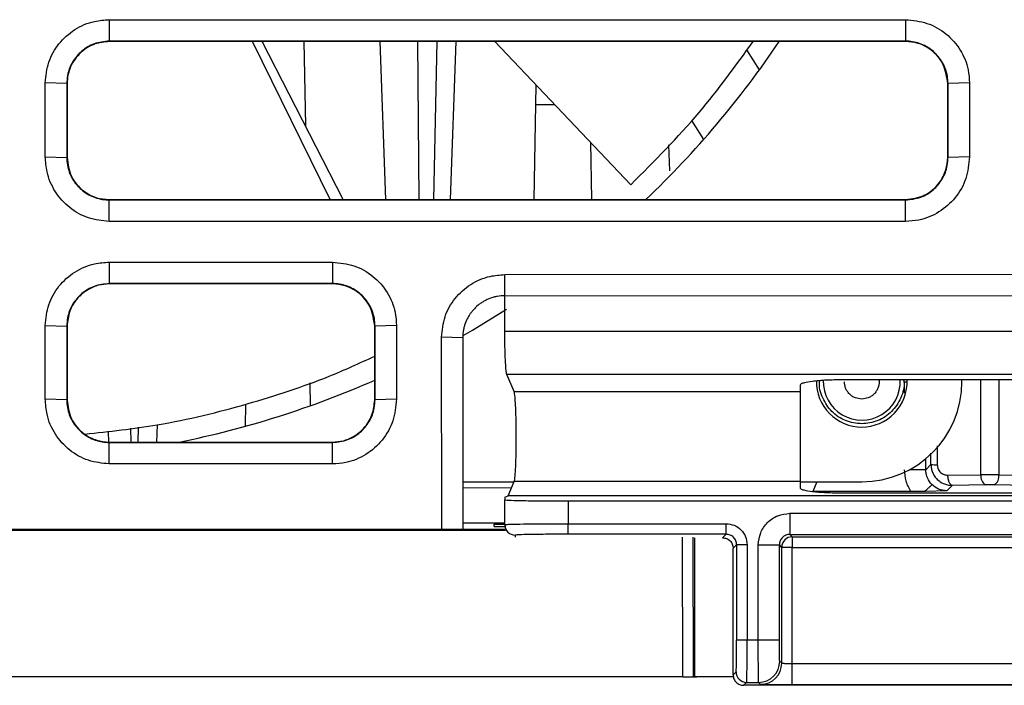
# Model space of a CAD drawing. Header units: millimetres. Extents: x -0.57 to 0.95, y -0.4 to 0.71.
# Tile 5 of 256: x 0.0545 to 0.1012, y -0.3821 to -0.3505. Entities that reach past the tile are written whole.
import ezdxf

# ---------------------------------------------------------------- set-up
doc = ezdxf.new("R2010")
doc.units = ezdxf.units.MM
doc.layers.add('FORMAT', color=7, linetype='Continuous')

msp = doc.modelspace()

# ---------------------------------------------------------------- linework, layer by layer
at = {"layer": 'FORMAT', "color": 7, "linetype": 'Continuous', "lineweight": 25}
for p, q in [((0.058713, -0.350526), (0.096469, -0.350526)), ((0.058713, -0.350526), (0.058713, -0.351542)), ((0.096469, -0.350526), (0.096469, -0.351542)), ((0.096469, -0.351542), (0.058713, -0.351542)), ((0.058713, -0.35156), (0.058713, -0.351542)), ((0.096469, -0.35156), (0.058713, -0.35156)), ((0.069193, -0.35906), (0.065502, -0.35156)), ((0.069798, -0.35906), (0.065968, -0.35156)), ((0.067943, -0.35156), (0.068013, -0.355563)), ((0.071541, -0.35156), (0.071803, -0.35906)), ((0.073325, -0.35156), (0.073391, -0.35906)), ((0.074246, -0.35156), (0.074083, -0.35906)), ((0.075146, -0.35156), (0.074884, -0.35906)), ((0.076993, -0.35156), (0.083443, -0.358351)), ((0.096469, -0.35156), (0.096469, -0.351542)), ((0.089539, -0.35291), (0.088942, -0.351955)), ((0.055678, -0.357025), (0.055678, -0.353525)), ((0.056695, -0.35356), (0.055678, -0.353525)), ((0.056695, -0.35356), (0.056695, -0.35706)), ((0.056695, -0.35356), (0.056713, -0.35356)), ((0.056713, -0.35356), (0.056713, -0.35706)), ((0.078864, -0.35906), (0.078959, -0.353629)), ((0.098469, -0.35706), (0.098469, -0.35356)), ((0.098469, -0.35356), (0.098486, -0.35356)), ((0.099504, -0.353525), (0.098486, -0.35356)), ((0.098486, -0.35706), (0.098486, -0.35356)), ((0.078943, -0.354547), (0.07983, -0.354547)), ((0.086321, -0.355308), (0.086888, -0.356216)), ((0.081526, -0.356333), (0.081574, -0.35906)), ((0.085237, -0.356454), (0.085281, -0.357695)), ((0.055678, -0.357025), (0.056695, -0.35706)), ((0.056713, -0.35706), (0.056695, -0.35706)), ((0.098469, -0.35706), (0.098486, -0.35706)), ((0.099504, -0.357025), (0.098486, -0.35706)), ((0.058713, -0.35906), (0.058713, -0.359077)), ((0.058713, -0.35906), (0.096469, -0.35906)), ((0.058713, -0.360094), (0.058713, -0.359077)), ((0.058713, -0.359077), (0.096469, -0.359077)), ((0.096469, -0.35906), (0.096469, -0.359077)), ((0.096469, -0.360094), (0.096469, -0.359077)), ((0.096469, -0.360094), (0.058713, -0.360094)), ((0.058713, -0.362026), (0.069297, -0.362026)), ((0.058713, -0.362026), (0.058713, -0.363042)), ((0.069297, -0.362026), (0.069297, -0.363042)), ((0.077468, -0.362619), (0.123468, -0.362589)), ((0.077469, -0.363618), (0.077468, -0.362619)), ((0.069297, -0.363042), (0.058713, -0.363042)), ((0.058713, -0.36306), (0.058713, -0.363042)), ((0.069297, -0.36306), (0.058713, -0.36306)), ((0.069297, -0.36306), (0.069297, -0.363042)), ((0.077469, -0.363618), (0.123469, -0.363589)), ((0.077469, -0.365305), (0.077469, -0.363618)), ((0.055678, -0.368525), (0.055678, -0.365025)), ((0.055678, -0.365025), (0.056695, -0.36506)), ((0.056695, -0.36506), (0.056695, -0.36856)), ((0.056713, -0.36506), (0.056695, -0.36506)), ((0.056713, -0.36506), (0.056713, -0.36856)), ((0.071297, -0.36506), (0.071314, -0.36506)), ((0.071297, -0.36856), (0.071297, -0.36506)), ((0.072332, -0.365025), (0.071314, -0.36506)), ((0.071314, -0.36856), (0.071314, -0.36506)), ((0.077469, -0.365305), (0.123469, -0.365304)), ((0.074476, -0.374698), (0.07447, -0.365585)), ((0.07547, -0.365619), (0.07447, -0.365585)), ((0.07547, -0.365619), (0.075476, -0.374663)), ((0.123373, -0.367358), (0.077564, -0.367359)), ((0.077909, -0.368163), (0.077564, -0.367359)), ((0.068225, -0.367745), (0.068244, -0.368836)), ((0.091469, -0.367853), (0.091469, -0.368162)), ((0.107469, -0.367607), (0.093469, -0.367607)), ((0.096428, -0.368244), (0.096428, -0.367695)), ((0.096428, -0.367695), (0.096544, -0.367695)), ((0.099144, -0.367695), (0.099144, -0.367607)), ((0.100048, -0.372106), (0.100047, -0.367607)), ((0.10089, -0.367607), (0.100889, -0.372106)), ((0.077909, -0.368163), (0.091469, -0.368162)), ((0.056695, -0.36856), (0.055678, -0.368525)), ((0.056695, -0.36856), (0.056713, -0.36856)), ((0.065176, -0.369807), (0.065194, -0.36876)), ((0.071297, -0.36856), (0.071314, -0.36856)), ((0.072332, -0.368525), (0.071314, -0.36856)), ((0.060986, -0.369741), (0.060958, -0.37056)), ((0.058662, -0.37004), (0.05868, -0.370576)), ((0.059721, -0.369903), (0.05973, -0.37056)), ((0.060083, -0.369857), (0.060071, -0.37056)), ((0.058713, -0.37056), (0.058713, -0.370577)), ((0.058713, -0.37056), (0.069297, -0.37056)), ((0.058713, -0.371594), (0.058713, -0.370577)), ((0.058713, -0.370577), (0.069297, -0.370577)), ((0.069297, -0.37056), (0.069297, -0.370577)), ((0.069297, -0.371594), (0.069297, -0.370577)), ((0.097676, -0.371621), (0.097677, -0.371088)), ((0.097977, -0.370733), (0.097976, -0.371638)), ((0.069297, -0.371594), (0.058713, -0.371594)), ((0.097427, -0.371869), (0.097427, -0.37135)), ((0.097427, -0.371869), (0.097676, -0.371621)), ((0.097427, -0.371869), (0.096661, -0.371869)), ((0.09848, -0.372131), (0.100048, -0.372106)), ((0.100889, -0.372106), (0.104327, -0.372159)), ((0.075474, -0.372445), (0.077911, -0.372445)), ((0.077626, -0.373114), (0.077917, -0.372431)), ((0.091469, -0.37243), (0.077917, -0.372431)), ((0.091469, -0.37243), (0.091469, -0.37274)), ((0.091469, -0.372445), (0.094394, -0.372445)), ((0.092269, -0.372445), (0.092072, -0.372903)), ((0.075474, -0.372736), (0.077793, -0.372721)), ((0.096716, -0.372903), (0.092072, -0.372903)), ((0.107469, -0.372985), (0.093469, -0.372985)), ((0.098427, -0.372869), (0.097399, -0.372897)), ((0.098683, -0.372613), (0.098427, -0.372869)), ((0.100258, -0.372588), (0.098683, -0.372613)), ((0.104133, -0.372641), (0.100679, -0.372588)), ((0.077469, -0.373167), (0.077626, -0.373114)), ((0.077469, -0.373167), (0.077469, -0.373299)), ((0.077469, -0.374474), (0.077469, -0.373299)), ((0.123312, -0.373113), (0.077626, -0.373114)), ((0.080469, -0.373351), (0.120469, -0.37335)), ((0.080469, -0.373351), (0.080469, -0.374431)), ((0.090986, -0.373939), (0.109952, -0.373939)), ((0.090986, -0.373939), (0.090986, -0.374939)), ((0.075475, -0.374383), (0.077469, -0.374383)), ((0.080469, -0.374431), (0.08796, -0.374431)), ((0.080469, -0.374931), (0.080469, -0.374431)), ((0.08796, -0.37493), (0.08796, -0.374431)), ((0.006347, -0.374698), (0.077469, -0.374698)), ((0.077506, -0.37475), (0.044206, -0.37475)), ((0.076969, -0.374558), (0.076969, -0.374453)), ((0.076969, -0.374453), (0.077469, -0.374453)), ((0.076969, -0.374558), (0.077469, -0.374558)), ((0.077469, -0.374474), (0.077469, -0.374606)), ((0.077969, -0.375062), (0.077969, -0.374974)), ((0.08796, -0.37493), (0.080469, -0.374931)), ((0.085909, -0.381695), (0.085893, -0.375062)), ((0.086409, -0.381693), (0.086393, -0.375071)), ((0.086462, -0.375105), (0.086462, -0.381695)), ((0.087794, -0.375096), (0.08796, -0.37493)), ((0.090986, -0.374939), (0.109952, -0.374939)), ((0.090986, -0.374939), (0.0911, -0.375053)), ((0.0911, -0.375053), (0.109838, -0.375052)), ((0.0911, -0.375053), (0.0911, -0.375553)), ((0.088294, -0.375596), (0.08846, -0.37543)), ((0.088295, -0.381597), (0.088294, -0.375596)), ((0.08846, -0.37543), (0.08846, -0.379956)), ((0.08896, -0.37543), (0.08846, -0.37543)), ((0.08896, -0.37543), (0.08896, -0.379956)), ((0.089486, -0.379956), (0.089486, -0.375439)), ((0.089486, -0.375439), (0.090486, -0.375439)), ((0.090486, -0.379956), (0.090486, -0.375439)), ((0.0906, -0.375553), (0.090486, -0.375439)), ((0.0906, -0.381053), (0.0906, -0.375553)), ((0.0911, -0.375553), (0.109838, -0.375552)), ((0.0911, -0.381079), (0.0911, -0.375553)), ((0.08896, -0.379956), (0.08846, -0.379956)), ((0.089486, -0.379956), (0.08896, -0.379956)), ((0.090486, -0.379956), (0.089486, -0.379956)), ((0.090503, -0.380956), (0.0906, -0.381053)), ((0.109838, -0.381078), (0.0911, -0.381079)), ((0.0911, -0.382079), (0.0911, -0.381079)), ((0.085909, -0.381695), (0.043964, -0.381695)), ((0.054969, -0.381695), (0.054969, -0.381701)), ((0.064969, -0.381701), (0.064969, -0.381695)), ((0.068469, -0.381695), (0.068469, -0.381704)), ((0.078469, -0.381701), (0.078469, -0.381695)), ((0.081969, -0.381695), (0.081969, -0.381703)), ((0.086317, -0.381695), (0.086566, -0.381695)), ((0.086409, -0.381693), (0.086462, -0.381695)), ((0.088305, -0.381695), (0.086462, -0.381695)), ((0.088295, -0.381597), (0.088435, -0.381456)), ((0.088935, -0.381956), (0.088794, -0.382096)), ((0.112144, -0.382096), (0.088794, -0.382096)), ((0.088935, -0.381956), (0.089504, -0.381956)), ((0.0896, -0.382053), (0.089504, -0.381956)), ((0.109838, -0.382078), (0.0911, -0.382079))]:
    msp.add_line(p, q, dxfattribs=at)
at = {"layer": 'FORMAT', "color": 7, "linetype": 'Continuous', "lineweight": 25, "flags": 128}
msp.add_lwpolyline([(0.075497, -0.365501), (0.07593, -0.365249), (0.077543, -0.364257)], dxfattribs=at)
at = {"layer": 'FORMAT', "color": 7, "linetype": 'Continuous', "lineweight": 25}
for centre, radius, start, end in [((0.053144, -0.326445), 0.045, 313.550526, 326.075471), ((0.053144, -0.326445), 0.045, 281.385079, 293.791145), ((0.094394, -0.367695), 0.00215, 178.909223, 270), ((0.094394, -0.367695), 0.0018241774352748, 178.108222, 2.763275), ((0.094394, -0.367695), 0.00215, 270, 2.344453), ((0.094394, -0.367695), 0.0047500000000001, 270, 0), ((0.097929, -0.369851), 0.001787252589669, 261.851361, 271.47837), ((0.100517, -0.372188), 0.0004759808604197, 170.012921, 237.112109), ((0.100421, -0.372188), 0.0004759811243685, 302.887803, 9.986997), ((0.077969, -0.374474), 0.0004999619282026, 180.005641, 270.00564), ((0.0911, -0.375553), 0.0005001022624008, 90.021714, 179.98084), ((0.089503, -0.380956), 0.0010002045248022, 270.021714, 359.98084), ((0.0896, -0.381053), 0.0010002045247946, 270.021714, 359.98084), ((0.088935, -0.381456), 0.0005001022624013, 180.021714, 269.98084)]:
    msp.add_arc(centre, radius, start, end, dxfattribs=at)
for points, knots in [([(0.0556780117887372, -0.3535249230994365), (0.0557110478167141, -0.3531914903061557), (0.0557771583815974, -0.3525242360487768), (0.0562898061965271, -0.3516318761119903), (0.0570473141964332, -0.3509517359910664), (0.0579035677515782, -0.3505804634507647), (0.0584775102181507, -0.3505415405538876), (0.0587128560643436, -0.3505255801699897)], [0, 0, 0, 0, 0.2111252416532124, 0.4224965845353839, 0.6357732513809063, 0.8506483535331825, 1, 1, 1, 1]), ([(0.0964687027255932, -0.3505255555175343), (0.0968141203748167, -0.3505593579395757), (0.0975046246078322, -0.3506269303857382), (0.0984211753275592, -0.3511556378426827), (0.0991050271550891, -0.3519302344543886), (0.0994555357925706, -0.3527699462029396), (0.0994902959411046, -0.3533161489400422), (0.0995035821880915, -0.3535249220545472)], [0, 0, 0, 0, 0.2185612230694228, 0.4369129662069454, 0.6529805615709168, 0.8673600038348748, 1, 1, 1, 1]), ([(0.0587128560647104, -0.351542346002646), (0.0584683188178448, -0.3515682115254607), (0.0579968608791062, -0.3516180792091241), (0.057386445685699, -0.3519914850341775), (0.0569438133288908, -0.3525147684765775), (0.0567240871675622, -0.353071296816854), (0.0567031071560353, -0.3534284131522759), (0.0566953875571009, -0.3535598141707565)], [0, 0, 0, 0, 0.2312203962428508, 0.4457835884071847, 0.6603616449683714, 0.8750300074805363, 1, 1, 1, 1]), ([(0.0587128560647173, -0.351559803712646), (0.0584826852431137, -0.3515830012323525), (0.0579898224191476, -0.351632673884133), (0.0574354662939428, -0.3519821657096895), (0.0570739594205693, -0.3523873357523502), (0.0568671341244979, -0.3527544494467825), (0.0567367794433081, -0.3531516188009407), (0.0567207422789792, -0.3534252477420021), (0.0567128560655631, -0.3535598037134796)], [0, 0, 0, 0, 0.2195648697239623, 0.470152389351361, 0.6034391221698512, 0.7381118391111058, 0.8712175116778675, 1, 1, 1, 1]), ([(0.0834425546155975, -0.3583510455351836), (0.0845612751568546, -0.3572305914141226), (0.0867105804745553, -0.3550779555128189), (0.088422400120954, -0.3527000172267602), (0.0892432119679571, -0.3515598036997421)], [0, 0, 0, 0, 0.5205033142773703, 1, 1, 1, 1]), ([(0.0984861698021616, -0.3535598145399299), (0.0984796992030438, -0.3534398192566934), (0.0984610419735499, -0.3530938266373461), (0.098255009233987, -0.3525449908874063), (0.0978203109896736, -0.3520100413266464), (0.0972309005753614, -0.3516507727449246), (0.0967512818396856, -0.3515461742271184), (0.0964971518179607, -0.3515427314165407), (0.096468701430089, -0.3515423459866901)], [0, 0, 0, 0, 0.1140965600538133, 0.3289843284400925, 0.5438137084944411, 0.7584350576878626, 0.9729562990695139, 0.9999999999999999, 0.9999999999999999, 0.9999999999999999, 0.9999999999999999]), ([(0.0984687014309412, -0.353559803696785), (0.0984272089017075, -0.353252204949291), (0.0983436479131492, -0.3526327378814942), (0.0977609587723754, -0.3519679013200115), (0.0970978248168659, -0.3516154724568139), (0.0966696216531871, -0.3515775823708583), (0.096468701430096, -0.3515598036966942)], [0, 0, 0, 0, 0.2930965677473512, 0.5902614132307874, 0.807743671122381, 1, 1, 1, 1]), ([(0.0995035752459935, -0.3535249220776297), (0.0995036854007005, -0.3540003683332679), (0.0995038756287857, -0.3548214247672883), (0.0995036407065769, -0.3559880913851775), (0.099503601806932, -0.3566793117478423), (0.0995035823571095, -0.3570249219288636)], [0, 0, 0, 0, 0.4075253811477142, 0.7037626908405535, 1, 1, 1, 1]), ([(0.0587128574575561, -0.3600940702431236), (0.0583759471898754, -0.3600608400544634), (0.0577017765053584, -0.359994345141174), (0.0567998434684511, -0.3594772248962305), (0.0561117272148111, -0.3587127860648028), (0.0557343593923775, -0.3578464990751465), (0.0556944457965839, -0.3572646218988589), (0.0556780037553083, -0.3570249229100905)], [0, 0, 0, 0, 0.2107484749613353, 0.4217159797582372, 0.6347445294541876, 0.8495363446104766, 1, 1, 1, 1]), ([(0.0566953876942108, -0.3570598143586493), (0.0567019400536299, -0.3571812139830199), (0.0567206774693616, -0.3575283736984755), (0.0569280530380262, -0.3580777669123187), (0.057363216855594, -0.3586115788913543), (0.0579528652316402, -0.3589698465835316), (0.0584317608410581, -0.359073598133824), (0.0586851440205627, -0.35907693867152), (0.0587128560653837, -0.359077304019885)], [0, 0, 0, 0, 0.1154174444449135, 0.3300528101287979, 0.5446659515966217, 0.7591705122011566, 0.9736609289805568, 1, 1, 1, 1]), ([(0.0567128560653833, -0.3570598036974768), (0.0567543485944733, -0.3573674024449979), (0.0568379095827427, -0.3579868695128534), (0.0574205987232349, -0.3586517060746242), (0.0580837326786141, -0.3590041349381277), (0.0585119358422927, -0.3590420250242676), (0.0587128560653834, -0.3590598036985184)], [0, 0, 0, 0, 0.2930965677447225, 0.5902614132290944, 0.807743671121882, 1, 1, 1, 1]), ([(0.0995035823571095, -0.3570249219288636), (0.0994692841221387, -0.3573743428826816), (0.0994007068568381, -0.3580729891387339), (0.0988652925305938, -0.3590004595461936), (0.0980807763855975, -0.3596922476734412), (0.0972311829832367, -0.3600459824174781), (0.0966791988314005, -0.3600808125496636), (0.0964687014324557, -0.3600940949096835)], [0, 0, 0, 0, 0.2187068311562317, 0.4372912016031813, 0.6535364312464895, 0.8678772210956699, 1, 1, 1, 1]), ([(0.0964687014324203, -0.3590598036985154), (0.0967763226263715, -0.3590182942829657), (0.0973959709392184, -0.3589346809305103), (0.0980607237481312, -0.3583518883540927), (0.098413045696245, -0.3576888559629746), (0.0984509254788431, -0.3572607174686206), (0.0984687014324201, -0.3570598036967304)], [0, 0, 0, 0, 0.2929374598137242, 0.5900705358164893, 0.8076312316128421, 0.9999999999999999, 0.9999999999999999, 0.9999999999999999, 0.9999999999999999]), ([(0.0964687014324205, -0.3590773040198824), (0.0967161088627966, -0.359050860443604), (0.0971905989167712, -0.3590001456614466), (0.0978020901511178, -0.3586225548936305), (0.0982425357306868, -0.3580973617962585), (0.0984586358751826, -0.3575426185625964), (0.0984788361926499, -0.357188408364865), (0.0984861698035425, -0.3570598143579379)], [0, 0, 0, 0, 0.2338830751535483, 0.4485523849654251, 0.6631205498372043, 0.8776978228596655, 0.9999999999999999, 0.9999999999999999, 0.9999999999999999, 0.9999999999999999]), ([(0.0556780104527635, -0.3650249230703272), (0.0557110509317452, -0.3646915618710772), (0.0557771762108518, -0.3640243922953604), (0.0562896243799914, -0.3631319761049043), (0.0570470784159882, -0.3624518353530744), (0.0579033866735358, -0.3620805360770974), (0.0584773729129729, -0.3620415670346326), (0.0587128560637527, -0.3620255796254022)], [0, 0, 0, 0, 0.2110827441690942, 0.4224486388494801, 0.6357459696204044, 0.8505614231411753, 1, 1, 1, 1]), ([(0.0692968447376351, -0.36202557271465), (0.0696423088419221, -0.3620593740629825), (0.0703328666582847, -0.3621269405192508), (0.071249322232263, -0.3626557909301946), (0.0719332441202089, -0.3634304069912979), (0.0722837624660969, -0.3642700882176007), (0.0723184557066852, -0.3648162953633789), (0.0723317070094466, -0.3650249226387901)], [0, 0, 0, 0, 0.2185897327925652, 0.4369451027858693, 0.6529766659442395, 0.8674522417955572, 0.9999999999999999, 0.9999999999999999, 0.9999999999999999, 0.9999999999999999]), ([(0.0744700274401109, -0.365584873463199), (0.074502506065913, -0.3652551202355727), (0.0745675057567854, -0.364595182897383), (0.0750739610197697, -0.3637131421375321), (0.0758223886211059, -0.3630403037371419), (0.0766683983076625, -0.3626732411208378), (0.0772358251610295, -0.3626344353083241), (0.0774681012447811, -0.3626185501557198)], [0, 0, 0, 0, 0.2112214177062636, 0.4227188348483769, 0.6356702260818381, 0.8508616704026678, 1, 1, 1, 1]), ([(0.0587128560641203, -0.3630423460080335), (0.0584683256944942, -0.363068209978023), (0.057996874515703, -0.3631180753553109), (0.0573864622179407, -0.3634914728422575), (0.0569438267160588, -0.3640147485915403), (0.056724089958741, -0.3645712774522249), (0.0567031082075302, -0.3649284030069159), (0.0566953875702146, -0.3650598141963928)], [0, 0, 0, 0, 0.2312139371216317, 0.4457772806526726, 0.6603541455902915, 0.8750208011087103, 1, 1, 1, 1]), ([(0.0587128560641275, -0.3630598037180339), (0.0585444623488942, -0.3630722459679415), (0.0581879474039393, -0.3630985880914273), (0.0576648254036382, -0.3633241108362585), (0.057169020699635, -0.3637310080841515), (0.0567891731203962, -0.3643330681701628), (0.0567380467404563, -0.3648199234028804), (0.0567128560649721, -0.3650598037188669)], [0, 0, 0, 0, 0.1610936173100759, 0.3410595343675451, 0.5352071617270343, 0.7709901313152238, 1, 1, 1, 1]), ([(0.0713143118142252, -0.3650598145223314), (0.071307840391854, -0.3649398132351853), (0.07128918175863, -0.3645938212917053), (0.0710831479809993, -0.3640449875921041), (0.0706484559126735, -0.3635100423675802), (0.0700590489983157, -0.3631507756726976), (0.0695794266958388, -0.3630461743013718), (0.0693252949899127, -0.3630427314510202), (0.0692968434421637, -0.3630423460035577)], [0, 0, 0, 0, 0.1141028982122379, 0.3289855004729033, 0.5438101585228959, 0.7584334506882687, 0.9729551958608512, 1, 1, 1, 1]), ([(0.071296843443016, -0.3650598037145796), (0.0712553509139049, -0.364752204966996), (0.0711717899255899, -0.3641327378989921), (0.0705891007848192, -0.3634679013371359), (0.0699259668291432, -0.3631154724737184), (0.0694977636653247, -0.3630775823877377), (0.0692968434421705, -0.3630598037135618)], [0, 0, 0, 0, 0.2930965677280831, 0.5902614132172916, 0.8077436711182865, 1, 1, 1, 1]), ([(0.0774687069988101, -0.363617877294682), (0.0773495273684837, -0.3636238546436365), (0.0771709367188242, -0.3636328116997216), (0.0768889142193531, -0.3636987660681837), (0.0766762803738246, -0.3637761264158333), (0.0764795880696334, -0.3638776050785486), (0.0763389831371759, -0.3639654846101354), (0.0761617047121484, -0.364097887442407), (0.076001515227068, -0.3642519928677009), (0.0758623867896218, -0.3644239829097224), (0.0757691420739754, -0.364561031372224), (0.0756602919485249, -0.3647535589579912), (0.0755756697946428, -0.3649590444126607), (0.07551796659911, -0.3651724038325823), (0.0754794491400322, -0.3653742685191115), (0.0754736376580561, -0.3655242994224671), (0.0754699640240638, -0.3656191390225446)], [0, 0, 0, 0, 0.1136526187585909, 0.1703084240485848, 0.2760525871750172, 0.3287873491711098, 0.3815221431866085, 0.4342569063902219, 0.5399942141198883, 0.5927255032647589, 0.6454568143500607, 0.6981880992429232, 0.803925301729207, 0.8566565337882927, 0.9093877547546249, 1, 1, 1, 1]), ([(0.0723317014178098, -0.3650249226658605), (0.0723318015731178, -0.3655003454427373), (0.0723319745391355, -0.3663213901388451), (0.0723317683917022, -0.3674880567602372), (0.0723317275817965, -0.3681793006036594), (0.0723317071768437, -0.3685249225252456)], [0, 0, 0, 0, 0.4075052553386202, 0.7037526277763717, 1, 1, 1, 1]), ([(0.0775644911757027, -0.3673590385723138), (0.0775572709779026, -0.367333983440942), (0.077542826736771, -0.3672838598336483), (0.0775188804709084, -0.3670686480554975), (0.0774935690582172, -0.3666735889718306), (0.0774728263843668, -0.3660420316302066), (0.0774700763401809, -0.3655461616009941), (0.077468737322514, -0.3653047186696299)], [0, 0, 0, 0, 0.1409294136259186, 0.2819338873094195, 0.5006930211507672, 0.75688359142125, 1, 1, 1, 1]), ([(0.0575549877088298, -0.370181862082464), (0.0587132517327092, -0.3700543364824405), (0.0614163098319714, -0.3697567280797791), (0.0652915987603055, -0.3687883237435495), (0.0687628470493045, -0.3676488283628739), (0.0705834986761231, -0.3668122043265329), (0.0712968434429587, -0.3664844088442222)], [0, 0, 0, 0, 0.2215780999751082, 0.5171001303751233, 0.8107962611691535, 1, 1, 1, 1]), ([(0.093468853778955, -0.367607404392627), (0.0932131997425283, -0.3676109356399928), (0.0928235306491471, -0.3676163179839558), (0.0923580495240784, -0.3676471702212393), (0.0919771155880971, -0.367684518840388), (0.0916862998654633, -0.367736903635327), (0.0915014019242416, -0.3677965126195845), (0.0914801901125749, -0.3678333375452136), (0.0914688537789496, -0.3678530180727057)], [0, 0, 0, 0, 0.2422950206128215, 0.3693072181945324, 0.4999283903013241, 0.7095606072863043, 0.8447790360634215, 1, 1, 1, 1]), ([(0.0943936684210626, -0.3696952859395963), (0.0941323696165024, -0.3696652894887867), (0.0936097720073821, -0.3696052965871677), (0.0929370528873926, -0.3691417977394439), (0.0925187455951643, -0.3684845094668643), (0.0923430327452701, -0.3679336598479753), (0.0924000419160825, -0.3676623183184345), (0.0924035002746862, -0.3676458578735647)], [0, 0, 0, 0, 0.246027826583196, 0.4920556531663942, 0.7380834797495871, 0.9841113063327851, 1, 1, 1, 1]), ([(0.0943936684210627, -0.368520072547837), (0.0942899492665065, -0.3685089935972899), (0.0941297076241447, -0.368491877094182), (0.0939375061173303, -0.3683891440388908), (0.093806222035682, -0.3682824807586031), (0.0936997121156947, -0.3681512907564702), (0.093597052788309, -0.3679590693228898), (0.0935799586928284, -0.3677990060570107), (0.0935688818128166, -0.367695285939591)], [0, 0, 0, 0, 0.2394429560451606, 0.3699290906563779, 0.5000001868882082, 0.6304861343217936, 0.7605570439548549, 1, 1, 1, 1]), ([(0.0963761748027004, -0.3676073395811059), (0.0963825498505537, -0.3676366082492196), (0.0964444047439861, -0.3679205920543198), (0.0962703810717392, -0.3684843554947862), (0.0958498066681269, -0.3691418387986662), (0.0951776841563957, -0.369605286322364), (0.094655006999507, -0.3696652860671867), (0.0943936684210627, -0.3696952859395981)], [0, 0, 0, 0, 0.027924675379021, 0.2709435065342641, 0.5139623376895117, 0.7569811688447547, 1, 1, 1, 1]), ([(0.0952016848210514, -0.3676073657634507), (0.0952084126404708, -0.3676365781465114), (0.0952383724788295, -0.3677666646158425), (0.0951847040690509, -0.3679597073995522), (0.0950886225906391, -0.3681513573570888), (0.094980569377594, -0.3682827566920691), (0.0948497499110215, -0.3683892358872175), (0.0946574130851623, -0.3684919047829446), (0.0944973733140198, -0.3685089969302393), (0.0943936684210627, -0.368520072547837)], [0, 0, 0, 0, 0.0648445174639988, 0.2887609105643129, 0.4107857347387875, 0.5324224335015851, 0.6544470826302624, 0.7760836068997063, 1, 1, 1, 1]), ([(0.0779168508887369, -0.372430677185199), (0.077931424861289, -0.3723628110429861), (0.0779577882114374, -0.3722400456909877), (0.0779882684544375, -0.3717349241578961), (0.0780072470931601, -0.3711169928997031), (0.0780144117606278, -0.3703594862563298), (0.0780079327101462, -0.3696911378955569), (0.0779942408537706, -0.3691751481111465), (0.0779772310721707, -0.3687676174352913), (0.0779496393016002, -0.3683467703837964), (0.0779236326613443, -0.368228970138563), (0.0779090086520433, -0.3681627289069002)], [0, 0, 0, 0, 0.1378477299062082, 0.2493574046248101, 0.3691807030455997, 0.4841021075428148, 0.6170772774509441, 0.6875720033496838, 0.7581697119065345, 0.864014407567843, 0.9999999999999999, 0.9999999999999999, 0.9999999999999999, 0.9999999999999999]), ([(0.0587128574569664, -0.3715940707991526), (0.0583760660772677, -0.3715608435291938), (0.0577020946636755, -0.3714943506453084), (0.0568001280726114, -0.3709774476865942), (0.0561118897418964, -0.3702131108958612), (0.0557343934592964, -0.3693466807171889), (0.0556944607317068, -0.3687647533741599), (0.0556780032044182, -0.3685249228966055)], [0, 0, 0, 0, 0.2106773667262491, 0.421597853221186, 0.6347134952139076, 0.8494539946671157, 1, 1, 1, 1]), ([(0.0566953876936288, -0.3685598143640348), (0.0567019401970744, -0.3686812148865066), (0.0567206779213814, -0.3690283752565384), (0.0569280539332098, -0.3695777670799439), (0.0573632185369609, -0.3701115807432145), (0.05795286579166, -0.3704698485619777), (0.0584317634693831, -0.3705735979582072), (0.0586851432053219, -0.3705769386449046), (0.0587128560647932, -0.3705773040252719)], [0, 0, 0, 0, 0.1154181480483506, 0.3300530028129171, 0.5446645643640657, 0.7591738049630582, 0.9736601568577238, 1, 1, 1, 1]), ([(0.0567128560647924, -0.368559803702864), (0.0567543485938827, -0.3688674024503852), (0.0568379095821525, -0.3694868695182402), (0.0574205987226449, -0.3701517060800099), (0.0580837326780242, -0.3705041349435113), (0.0585119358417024, -0.3705420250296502), (0.0587128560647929, -0.3705598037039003)], [0, 0, 0, 0, 0.2930965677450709, 0.5902614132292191, 0.8077436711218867, 1, 1, 1, 1]), ([(0.0723317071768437, -0.3685249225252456), (0.0722974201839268, -0.3688742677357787), (0.0722288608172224, -0.3695728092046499), (0.0716935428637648, -0.3705001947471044), (0.0709090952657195, -0.371192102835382), (0.070059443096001, -0.3715459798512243), (0.0695073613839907, -0.3715808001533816), (0.0692968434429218, -0.3715940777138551)], [0, 0, 0, 0, 0.2186618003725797, 0.4372303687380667, 0.6534732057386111, 0.8678635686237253, 1, 1, 1, 1]), ([(0.0692968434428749, -0.3705598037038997), (0.0694652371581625, -0.3705473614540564), (0.0698217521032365, -0.3705210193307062), (0.0703448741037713, -0.370295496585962), (0.0708406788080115, -0.369888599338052), (0.0712205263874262, -0.3692865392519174), (0.0712716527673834, -0.3687996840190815), (0.0712968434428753, -0.3685598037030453)], [0, 0, 0, 0, 0.1610936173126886, 0.3410595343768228, 0.5352071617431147, 0.7709901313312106, 1, 1, 1, 1]), ([(0.0692968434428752, -0.3705773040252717), (0.0695442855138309, -0.370550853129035), (0.0700188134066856, -0.3705001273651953), (0.070630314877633, -0.3701224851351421), (0.0710707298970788, -0.3695972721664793), (0.0712867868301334, -0.3690425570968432), (0.0713069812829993, -0.3686883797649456), (0.0713143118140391, -0.3685598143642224)], [0, 0, 0, 0, 0.2339153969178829, 0.448587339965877, 0.6631520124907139, 0.877725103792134, 1, 1, 1, 1]), ([(0.0976760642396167, -0.3716205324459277), (0.0976797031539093, -0.371684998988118), (0.0976870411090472, -0.3718149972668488), (0.097746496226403, -0.3720039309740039), (0.0978411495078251, -0.3721803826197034), (0.0980027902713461, -0.372373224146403), (0.0982157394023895, -0.3725159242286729), (0.0984631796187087, -0.3726002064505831), (0.0986070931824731, -0.3726084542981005), (0.0986825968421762, -0.3726127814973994)], [0, 0, 0, 0, 0.1218587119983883, 0.2457309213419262, 0.371882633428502, 0.5005657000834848, 0.7226134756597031, 0.8544703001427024, 1, 1, 1, 1]), ([(0.0979755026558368, -0.3716379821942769), (0.0979775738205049, -0.3716722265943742), (0.0979817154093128, -0.3717407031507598), (0.0980141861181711, -0.3718386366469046), (0.0980644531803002, -0.3719266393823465), (0.098152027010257, -0.3720254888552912), (0.0982927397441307, -0.3721132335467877), (0.0984175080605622, -0.3721247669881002), (0.0984799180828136, -0.3721305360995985)], [0, 0, 0, 0, 0.1255962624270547, 0.2511476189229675, 0.3764266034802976, 0.5017318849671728, 0.7507626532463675, 1, 1, 1, 1]), ([(0.0967156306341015, -0.3729025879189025), (0.0966324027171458, -0.372740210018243), (0.096465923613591, -0.3724154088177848), (0.0964406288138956, -0.3720513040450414), (0.0964279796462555, -0.3718692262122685)], [0, 0, 0, 0, 0.4999301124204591, 1, 1, 1, 1]), ([(0.0977195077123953, -0.3725764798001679), (0.0976395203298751, -0.3724766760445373), (0.0975176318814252, -0.3723245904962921), (0.0974395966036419, -0.3720715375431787), (0.0974314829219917, -0.3719372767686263), (0.0974273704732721, -0.3718692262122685)], [0, 0, 0, 0, 0.484906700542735, 0.7389231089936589, 1, 1, 1, 1]), ([(0.1008892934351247, -0.3721055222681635), (0.1008216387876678, -0.3721055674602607), (0.1006866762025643, -0.3721056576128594), (0.1004692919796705, -0.3721056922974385), (0.1002514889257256, -0.3721056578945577), (0.1001160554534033, -0.3721055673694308), (0.1000480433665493, -0.3721055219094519)], [0, 0, 0, 0, 0.2502222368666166, 0.4991621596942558, 0.748488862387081, 1, 1, 1, 1]), ([(0.0973990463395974, -0.3728969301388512), (0.0974453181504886, -0.3728506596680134), (0.097537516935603, -0.3727584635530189), (0.0976364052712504, -0.3726595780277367), (0.0977014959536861, -0.3725944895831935), (0.0977136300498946, -0.3725823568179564), (0.0977195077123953, -0.3725764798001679)], [0, 0, 0, 0, 0.2598313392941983, 0.5177263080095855, 0.7663903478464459, 0.9999999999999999, 0.9999999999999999, 0.9999999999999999, 0.9999999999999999]), ([(0.0984267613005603, -0.3728686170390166), (0.0983587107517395, -0.3728645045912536), (0.0982244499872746, -0.3728563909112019), (0.0979713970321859, -0.3727783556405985), (0.0978193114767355, -0.3726564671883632), (0.0977195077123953, -0.3725764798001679)], [0, 0, 0, 0, 0.2610768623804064, 0.515093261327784, 1, 1, 1, 1]), ([(0.0986825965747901, -0.3726127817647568), (0.0986580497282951, -0.3726044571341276), (0.0986071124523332, -0.3725871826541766), (0.0985406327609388, -0.3724753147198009), (0.0984929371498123, -0.3723155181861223), (0.0984841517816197, -0.3721906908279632), (0.0984799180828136, -0.3721305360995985)], [0, 0, 0, 0, 0.2409517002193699, 0.4999999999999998, 0.7590482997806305, 1, 1, 1, 1]), ([(0.0934688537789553, -0.3729853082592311), (0.0932139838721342, -0.3729819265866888), (0.0928230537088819, -0.3729767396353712), (0.0923570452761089, -0.3729458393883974), (0.0919761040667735, -0.3729077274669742), (0.0916802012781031, -0.3728561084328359), (0.0914976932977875, -0.3727954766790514), (0.0914784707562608, -0.3727583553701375), (0.0914688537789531, -0.3727397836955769)], [0, 0, 0, 0, 0.2416140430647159, 0.3705977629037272, 0.4999181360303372, 0.7099877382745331, 0.8549077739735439, 0.9999999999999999, 0.9999999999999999, 0.9999999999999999, 0.9999999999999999]), ([(0.0973990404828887, -0.3728969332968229), (0.0972859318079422, -0.3728985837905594), (0.0970668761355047, -0.3729017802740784), (0.0968301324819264, -0.3729023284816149), (0.0967156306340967, -0.3729025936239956)], [0, 0, 0, 0, 0.5163467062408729, 1, 1, 1, 1]), ([(0.1006789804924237, -0.3725877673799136), (0.1006454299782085, -0.3725873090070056), (0.1005778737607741, -0.3725863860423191), (0.1004688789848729, -0.3725860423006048), (0.1003596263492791, -0.3725863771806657), (0.1002920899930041, -0.3725873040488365), (0.1002583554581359, -0.3725877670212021)], [0, 0, 0, 0, 0.2482976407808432, 0.4999640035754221, 0.7502310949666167, 1, 1, 1, 1]), ([(0.0774689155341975, -0.3732989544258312), (0.077486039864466, -0.3733032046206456), (0.0775180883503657, -0.373311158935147), (0.0777970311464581, -0.3733240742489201), (0.0782339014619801, -0.3733348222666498), (0.0788037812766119, -0.3733428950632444), (0.0795013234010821, -0.3733494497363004), (0.0800865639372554, -0.3733505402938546), (0.0804689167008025, -0.3733512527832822)], [0, 0, 0, 0, 0.1551463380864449, 0.2903591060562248, 0.5001473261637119, 0.6287427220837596, 0.7574480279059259, 1, 1, 1, 1]), ([(0.0894862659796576, -0.3754389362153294), (0.089508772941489, -0.3752423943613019), (0.0895537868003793, -0.3748493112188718), (0.0899006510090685, -0.3743535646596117), (0.090396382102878, -0.3740066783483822), (0.0907894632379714, -0.3739616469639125), (0.0909860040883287, -0.373939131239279)], [0, 0, 0, 0, 0.2500003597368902, 0.5000000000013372, 0.7499996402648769, 1, 1, 1, 1]), ([(0.0774689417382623, -0.3744744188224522), (0.077486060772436, -0.3744709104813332), (0.0775180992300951, -0.3744643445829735), (0.0777971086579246, -0.3744537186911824), (0.0782352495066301, -0.3744443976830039), (0.07880688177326, -0.3744377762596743), (0.0795040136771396, -0.3744323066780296), (0.0800865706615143, -0.3744313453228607), (0.0804689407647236, -0.3744307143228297)], [0, 0, 0, 0, 0.1551463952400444, 0.2903581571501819, 0.5001410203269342, 0.6305372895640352, 0.7574975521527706, 1, 1, 1, 1]), ([(0.0879604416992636, -0.3744305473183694), (0.088091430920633, -0.3744455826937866), (0.088353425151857, -0.3744756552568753), (0.0886842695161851, -0.3747066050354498), (0.0889139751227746, -0.3750378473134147), (0.0889448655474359, -0.3752995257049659), (0.0889603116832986, -0.375430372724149)], [0, 0, 0, 0, 0.2500441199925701, 0.5001183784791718, 0.7500442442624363, 1, 1, 1, 1]), ([(0.0804689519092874, -0.3749306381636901), (0.0801412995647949, -0.3749313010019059), (0.0794860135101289, -0.3749326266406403), (0.0786596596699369, -0.3749427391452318), (0.0780815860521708, -0.3749571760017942), (0.0780064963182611, -0.374968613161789), (0.0779689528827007, -0.374974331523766)], [0, 0, 0, 0, 0.2500144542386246, 0.5000146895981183, 0.7500168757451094, 1, 1, 1, 1]), ([(0.0877944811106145, -0.375096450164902), (0.0878599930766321, -0.3751039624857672), (0.0879910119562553, -0.3751189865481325), (0.0881562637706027, -0.37523458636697), (0.0882718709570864, -0.3753998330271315), (0.0882869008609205, -0.3755308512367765), (0.0882944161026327, -0.3755963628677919)], [0, 0, 0, 0, 0.2500096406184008, 0.5000000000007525, 0.7499903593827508, 1, 1, 1, 1]), ([(0.0884603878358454, -0.3754303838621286), (0.0884528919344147, -0.3753648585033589), (0.0884379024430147, -0.3752338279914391), (0.088322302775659, -0.3750685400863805), (0.0881570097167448, -0.3749529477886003), (0.0880259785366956, -0.3749379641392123), (0.0879604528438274, -0.3749304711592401)], [0, 0, 0, 0, 0.2500385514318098, 0.5000000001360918, 0.7499614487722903, 1, 1, 1, 1]), ([(0.0909860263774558, -0.3749389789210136), (0.0909519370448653, -0.3749409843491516), (0.0908846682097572, -0.3749449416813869), (0.0907595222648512, -0.3749854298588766), (0.0906234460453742, -0.3750763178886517), (0.0905325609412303, -0.3752123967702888), (0.0904920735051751, -0.3753375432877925), (0.0904881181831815, -0.3754048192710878), (0.0904861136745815, -0.3754389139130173)], [0, 0, 0, 0, 0.1304823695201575, 0.2574822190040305, 0.4999998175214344, 0.7424912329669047, 0.8694977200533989, 1, 1, 1, 1]), ([(0.0884347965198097, -0.3814562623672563), (0.0884381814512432, -0.3814308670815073), (0.0884449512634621, -0.3813800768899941), (0.0884534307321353, -0.3810319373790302), (0.0884593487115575, -0.3805396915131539), (0.0884601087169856, -0.3801508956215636), (0.0884604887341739, -0.3799564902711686)], [0, 0, 0, 0, 0.2500011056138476, 0.4999984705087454, 0.7499897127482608, 1, 1, 1, 1]), ([(0.0889347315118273, -0.3819561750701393), (0.0889367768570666, -0.3819423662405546), (0.0889407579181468, -0.3819154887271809), (0.0889459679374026, -0.3817447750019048), (0.0889504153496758, -0.3815072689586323), (0.0889550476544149, -0.3811359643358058), (0.088959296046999, -0.380612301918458), (0.088960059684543, -0.3801637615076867), (0.0889604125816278, -0.379956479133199)], [0, 0, 0, 0, 0.1541518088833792, 0.3000411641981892, 0.4376622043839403, 0.5670094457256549, 0.7999036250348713, 1, 1, 1, 1]), ([(0.0895035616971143, -0.3819561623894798), (0.0895021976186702, -0.3819423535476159), (0.0894995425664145, -0.3819154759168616), (0.0894960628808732, -0.3817447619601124), (0.089493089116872, -0.3815072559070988), (0.0894899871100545, -0.3811359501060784), (0.0894871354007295, -0.3806122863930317), (0.0894866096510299, -0.3801637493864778), (0.0894863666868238, -0.3799564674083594)], [0, 0, 0, 0, 0.1541484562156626, 0.3000356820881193, 0.4376557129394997, 0.5670029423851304, 0.799899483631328, 1, 1, 1, 1]), ([(0.0905033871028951, -0.3809562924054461), (0.0905011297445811, -0.380939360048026), (0.0904966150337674, -0.3809054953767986), (0.0904909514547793, -0.3806734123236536), (0.0904869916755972, -0.3803452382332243), (0.0904864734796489, -0.3800860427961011), (0.0904862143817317, -0.3799564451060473)], [0, 0, 0, 0, 0.2500007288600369, 0.5000008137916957, 0.7500004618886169, 1, 1, 1, 1]), ([(0.09110007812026, -0.3810787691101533), (0.0910482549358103, -0.3810784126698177), (0.0909360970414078, -0.3810776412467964), (0.0908051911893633, -0.3810733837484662), (0.0907123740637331, -0.3810687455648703), (0.0906529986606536, -0.3810642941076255), (0.0906103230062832, -0.3810590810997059), (0.090603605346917, -0.3810551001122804), (0.0906001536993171, -0.3810530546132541)], [0, 0, 0, 0, 0.1999846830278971, 0.4328151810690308, 0.5621627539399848, 0.6998110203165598, 0.845757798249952, 1, 1, 1, 1]), ([(0.0859093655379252, -0.3816952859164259), (0.085952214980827, -0.3816953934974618), (0.086051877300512, -0.3816956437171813), (0.0861755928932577, -0.3816959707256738), (0.0862737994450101, -0.3816956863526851), (0.0863422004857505, -0.3816951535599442), (0.0863946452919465, -0.3816943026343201), (0.0864041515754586, -0.3816936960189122), (0.0864091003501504, -0.3816933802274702)], [0, 0, 0, 0, 0.167478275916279, 0.3895330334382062, 0.5215791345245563, 0.6673497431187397, 0.8268291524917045, 1, 1, 1, 1]), ([(0.0882945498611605, -0.3815965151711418), (0.08829657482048, -0.3816305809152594), (0.0883005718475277, -0.3816978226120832), (0.0883411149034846, -0.3818229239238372), (0.0884320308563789, -0.3819589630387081), (0.0885680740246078, -0.3820498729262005), (0.0886931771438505, -0.3820904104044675), (0.0887604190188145, -0.3820944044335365), (0.0887944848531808, -0.3820964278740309)], [0, 0, 0, 0, 0.1303846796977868, 0.2573637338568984, 0.5000000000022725, 0.7426362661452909, 0.8696153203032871, 1, 1, 1, 1]), ([(0.0911001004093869, -0.3820786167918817), (0.0909057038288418, -0.3820782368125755), (0.0905169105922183, -0.3820774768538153), (0.090024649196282, -0.3820715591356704), (0.0896765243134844, -0.3820630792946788), (0.0896257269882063, -0.3820563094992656), (0.0896003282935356, -0.3820529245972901)], [0, 0, 0, 0, 0.249999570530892, 0.4999992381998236, 0.749999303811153, 1, 1, 1, 1])]:
    msp.add_open_spline(points, degree=3, knots=knots, dxfattribs=at)
for points in [[(0.0914688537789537, -0.3681624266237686), (0.0914688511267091, -0.3682212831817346), (0.0914688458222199, -0.3683389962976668), (0.0914688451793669, -0.3688436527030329), (0.0914688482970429, -0.369516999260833), (0.0914688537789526, -0.3702964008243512), (0.0914688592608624, -0.3710758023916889), (0.0914688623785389, -0.3717491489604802), (0.0914688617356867, -0.3722538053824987), (0.0914688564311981, -0.3723715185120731), (0.0914688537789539, -0.3724303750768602)], [(0.0910999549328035, -0.3755528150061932), (0.0910351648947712, -0.3755528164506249), (0.0909055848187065, -0.3755528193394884), (0.090741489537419, -0.3755528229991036), (0.090625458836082, -0.3755528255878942), (0.0906085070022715, -0.3755528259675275), (0.0906000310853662, -0.3755528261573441)]]:
    msp.add_open_spline(points, degree=3, dxfattribs=at)

doc.saveas('drawing.dxf')
